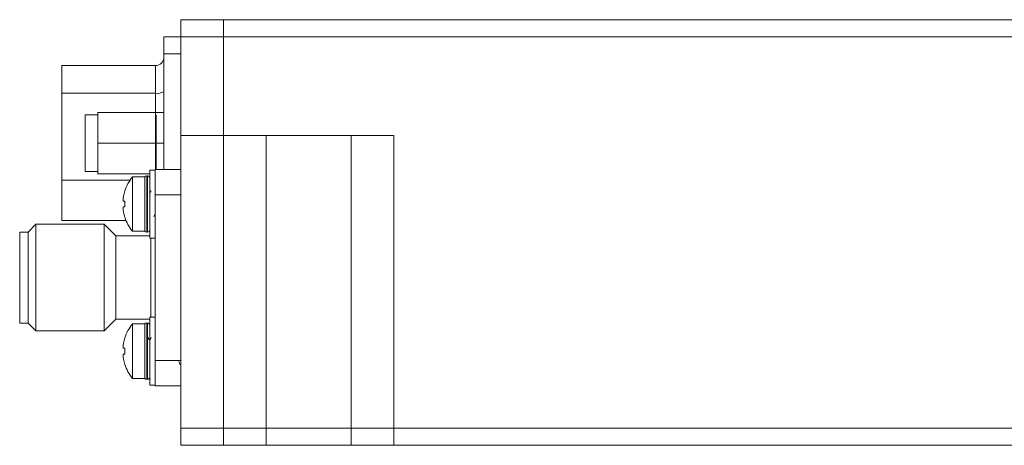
# Model space of a CAD drawing. Header units: millimetres. Extents: x 40 to 652, y 33 to 355.
# Tile 1 of 10: x 134 to 192, y 33 to 58. Entities that reach past the tile are written whole.
import ezdxf

# ---------------------------------------------------------------- set-up
doc = ezdxf.new("R2010")
doc.units = ezdxf.units.MM

msp = doc.modelspace()

# ---------------------------------------------------------------- linework, layer by layer
at = {"color": 7, "linetype": 'Continuous', "lineweight": 15}
for p, q in [((143.574, 58.208), (143.574, 57.208)), ((143.574, 58.208), (146.074, 58.208)), ((146.074, 57.208), (146.074, 58.208)), ((146.074, 58.208), (321.074, 58.208)), ((142.574, 57.208), (142.574, 56.208)), ((143.574, 57.208), (142.574, 57.208)), ((146.074, 57.208), (143.574, 57.208)), ((143.574, 57.208), (143.574, 51.408)), ((321.074, 57.208), (146.074, 57.208)), ((146.074, 51.408), (146.074, 57.208)), ((142.574, 56.208), (143.574, 56.208)), ((142.574, 49.408), (142.574, 56.208)), ((137.574, 55.508), (136.574, 55.508)), ((136.574, 55.508), (136.574, 53.885)), ((137.574, 55.508), (137.574, 55.508)), ((140.494, 55.508), (137.574, 55.508)), ((137.574, 55.508), (137.574, 55.508)), ((140.512, 55.508), (140.494, 55.508)), ((140.512, 55.508), (140.494, 55.508)), ((142.074, 55.508), (140.512, 55.508)), ((142.074, 53.885), (142.074, 55.508)), ((136.574, 53.885), (142.074, 53.885)), ((136.574, 48.785), (136.574, 53.885)), ((138.694, 50.958), (138.694, 52.758)), ((142.574, 52.758), (138.694, 52.758)), ((142.574, 50.958), (142.574, 52.758)), ((138.694, 52.623), (137.944, 52.623)), ((137.944, 52.623), (137.944, 49.293)), ((142.124, 52.608), (142.086, 52.608)), ((138.694, 49.158), (138.694, 50.958)), ((138.694, 50.958), (142.574, 50.958)), ((142.574, 49.408), (142.574, 50.958)), ((146.074, 51.408), (143.574, 51.408)), ((143.574, 51.408), (143.574, 34.208)), ((156.074, 51.408), (146.074, 51.408)), ((146.074, 34.208), (146.074, 51.408)), ((148.574, 51.408), (148.574, 34.208)), ((153.574, 51.408), (153.574, 34.208)), ((156.074, 34.208), (156.074, 51.408)), ((142.57, 50.348), (142.574, 50.34)), ((137.944, 49.293), (138.694, 49.293)), ((142.049, 49.378), (141.749, 49.378)), ((141.749, 49.378), (141.749, 45.378)), ((142.049, 49.408), (142.049, 49.208)), ((143.574, 49.408), (142.049, 49.408)), ((142.049, 49.208), (142.049, 48.188)), ((136.574, 48.785), (136.574, 46.408)), ((141.749, 49.158), (138.694, 49.158)), ((141.449, 48.978), (140.728, 48.978)), ((140.728, 48.978), (140.728, 45.778)), ((141.449, 48.978), (141.449, 45.778)), ((141.599, 49.028), (141.561, 49.028)), ((142.049, 48.207), (142.049, 47.923)), ((140.199, 47.548), (140.278, 47.548)), ((140.273, 47.378), (140.278, 47.548)), ((142.049, 47.923), (143.574, 47.923)), ((142.049, 47.923), (142.049, 38.192)), ((140.278, 47.208), (140.199, 47.208)), ((140.199, 47.208), (140.278, 47.208)), ((136.574, 46.408), (140.345, 46.408)), ((142.045, 46.768), (142.049, 46.76)), ((134.599, 45.733), (134.099, 45.733)), ((134.099, 45.733), (134.099, 40.383)), ((135.054, 46.188), (134.599, 45.733)), ((134.599, 45.733), (134.599, 40.383)), ((139.069, 46.188), (135.054, 46.188)), ((135.054, 46.188), (135.054, 39.928)), ((139.749, 45.508), (139.069, 46.188)), ((139.069, 46.188), (139.069, 39.928)), ((140.728, 45.778), (141.449, 45.778)), ((141.561, 45.728), (141.599, 45.728)), ((141.749, 45.508), (139.749, 45.508)), ((139.749, 45.508), (139.749, 40.608)), ((141.749, 45.378), (142.049, 45.378)), ((141.799, 45.378), (141.799, 40.738)), ((139.069, 39.928), (139.749, 40.608)), ((139.749, 40.608), (141.749, 40.608)), ((142.049, 40.738), (141.749, 40.738)), ((141.749, 40.738), (141.749, 36.738)), ((134.099, 40.383), (134.599, 40.383)), ((134.599, 40.383), (135.054, 39.928)), ((135.054, 39.928), (139.069, 39.928)), ((141.449, 40.338), (140.728, 40.338)), ((140.728, 40.338), (140.728, 37.138)), ((141.449, 40.338), (141.449, 37.138)), ((141.599, 40.388), (141.561, 40.388)), ((140.199, 38.908), (140.278, 38.908)), ((140.273, 38.738), (140.278, 38.908)), ((140.278, 38.568), (140.199, 38.568)), ((140.199, 38.568), (140.278, 38.568)), ((142.049, 38.192), (143.574, 38.192)), ((142.049, 38.192), (142.049, 37.894)), ((142.049, 37.921), (142.049, 36.898)), ((140.728, 37.138), (141.449, 37.138)), ((141.561, 37.088), (141.599, 37.088)), ((141.749, 36.738), (142.049, 36.738)), ((142.049, 36.898), (142.049, 36.708)), ((142.049, 36.708), (143.574, 36.708)), ((143.574, 33.208), (143.574, 34.208)), ((146.074, 34.208), (143.574, 34.208)), ((146.074, 33.208), (146.074, 34.208)), ((148.574, 34.208), (146.074, 34.208)), ((148.574, 34.208), (148.574, 33.208)), ((153.574, 34.208), (148.574, 34.208)), ((153.574, 34.208), (153.574, 33.208)), ((156.074, 34.208), (153.574, 34.208)), ((156.074, 33.208), (156.074, 34.208)), ((311.074, 34.208), (156.074, 34.208)), ((143.574, 33.208), (146.074, 33.208)), ((146.074, 33.208), (148.574, 33.208)), ((153.574, 33.208), (148.574, 33.208)), ((153.574, 33.208), (156.074, 33.208)), ((156.074, 33.208), (311.074, 33.208))]:
    msp.add_line(p, q, dxfattribs=at)
at = {"color": 8, "linetype": 'Continuous', "lineweight": 15}
for p, q in [((142.074, 52.607), (142.074, 53.885)), ((142.086, 52.608), (142.086, 49.408)), ((142.124, 49.408), (142.124, 52.608)), ((140.583, 48.785), (136.574, 48.785)), ((141.561, 49.028), (141.561, 45.728)), ((141.599, 45.728), (141.599, 49.028)), ((141.561, 40.388), (141.561, 37.088)), ((141.599, 37.088), (141.599, 40.388))]:
    msp.add_line(p, q, dxfattribs=at)
at = {"color": 7, "linetype": 'Continuous', "lineweight": 15}
for centre, radius, start, end in [((142.074, 56.008), 0.5, 270, 0), ((142.194, 54.618), 0.743, 260.66084, 300.72896), ((142.649, 47.378), 2.5, 140.20818, 161.87239), ((141.561, 48.878), 0.15, 90, 138.18969), ((141.599, 48.878), 0.15, 0, 90), ((142.649, 47.378), 2.494, 161.8897, 169.13847), ((142.649, 47.378), 2.494, 190.86153, 198.1103), ((142.649, 47.378), 2.5, 198.11528, 219.79182), ((141.561, 45.878), 0.15, 221.81031, 270), ((141.599, 45.878), 0.15, 270, 0), ((142.649, 38.738), 2.5, 140.20818, 161.87239), ((141.561, 40.238), 0.15, 90, 138.18969), ((141.599, 40.238), 0.15, 0, 90), ((142.649, 38.738), 2.494, 161.8897, 169.13847), ((142.649, 38.738), 2.494, 190.86153, 198.1103), ((142.649, 38.738), 2.5, 198.11528, 219.79182), ((141.561, 37.238), 0.15, 221.81031, 270), ((141.599, 37.238), 0.15, 270, 0)]:
    msp.add_arc(centre, radius, start, end, dxfattribs=at)
for points, knots in [([(141.824, 48.174), (141.811, 48.143), (141.786, 48.083), (141.76, 48.023), (141.748, 47.994)], [0, 0, 0, 0, 0.519543, 1, 1, 1, 1]), ([(140.199, 47.848), (140.194, 47.815), (140.182, 47.748), (140.175, 47.659), (140.176, 47.592), (140.185, 47.554), (140.195, 47.549), (140.199, 47.548)], [0, 0, 0, 0, 0.2117883, 0.4237746, 0.6317563, 0.8379354, 1, 1, 1, 1]), ([(140.278, 47.548), (140.276, 47.491), (140.27, 47.378), (140.276, 47.264), (140.278, 47.208)], [0, 0, 0, 0, 0.500022, 1, 1, 1, 1]), ([(140.199, 47.208), (140.194, 47.204), (140.182, 47.198), (140.175, 47.148), (140.176, 47.074), (140.185, 46.99), (140.195, 46.933), (140.199, 46.908)], [0, 0, 0, 0, 0.2118013, 0.4237854, 0.6317673, 0.8379295, 1, 1, 1, 1]), ([(141.975, 46.644), (141.981, 46.653), (142.005, 46.692), (142.03, 46.731), (142.048, 46.761)], [0, 0, 0, 0, 0.237846, 1, 1, 1, 1]), ([(141.751, 39.349), (141.732, 39.38), (141.693, 39.443), (141.654, 39.505), (141.634, 39.537)], [0, 0, 0, 0, 0.499896, 1, 1, 1, 1]), ([(141.824, 39.534), (141.811, 39.503), (141.786, 39.443), (141.76, 39.383), (141.748, 39.354)], [0, 0, 0, 0, 0.519577, 1, 1, 1, 1]), ([(140.199, 39.208), (140.194, 39.175), (140.182, 39.108), (140.175, 39.019), (140.176, 38.952), (140.185, 38.914), (140.195, 38.909), (140.199, 38.908)], [0, 0, 0, 0, 0.211814, 0.423796, 0.631773, 0.837935, 1, 1, 1, 1]), ([(140.278, 38.908), (140.276, 38.851), (140.27, 38.738), (140.276, 38.624), (140.278, 38.568)], [0, 0, 0, 0, 0.499978, 1, 1, 1, 1]), ([(140.199, 38.568), (140.194, 38.564), (140.182, 38.558), (140.175, 38.508), (140.176, 38.434), (140.185, 38.35), (140.195, 38.293), (140.199, 38.268)], [0, 0, 0, 0, 0.2118013, 0.4237854, 0.6317673, 0.8379295, 1, 1, 1, 1]), ([(143.445, 38.128), (143.458, 38.097), (143.485, 38.034), (143.511, 37.972), (143.524, 37.941)], [0, 0, 0, 0, 0.499722, 1, 1, 1, 1]), ([(155.784, 34.208), (155.784, 34.208), (155.783, 34.208), (155.87, 34.208), (155.981, 34.208), (156.029, 34.208)], [0, 0, 0, 0, 0.2694488, 0.6856939, 1, 1, 1, 1])]:
    msp.add_open_spline(points, degree=3, knots=knots, dxfattribs=at)

doc.saveas('drawing.dxf')
